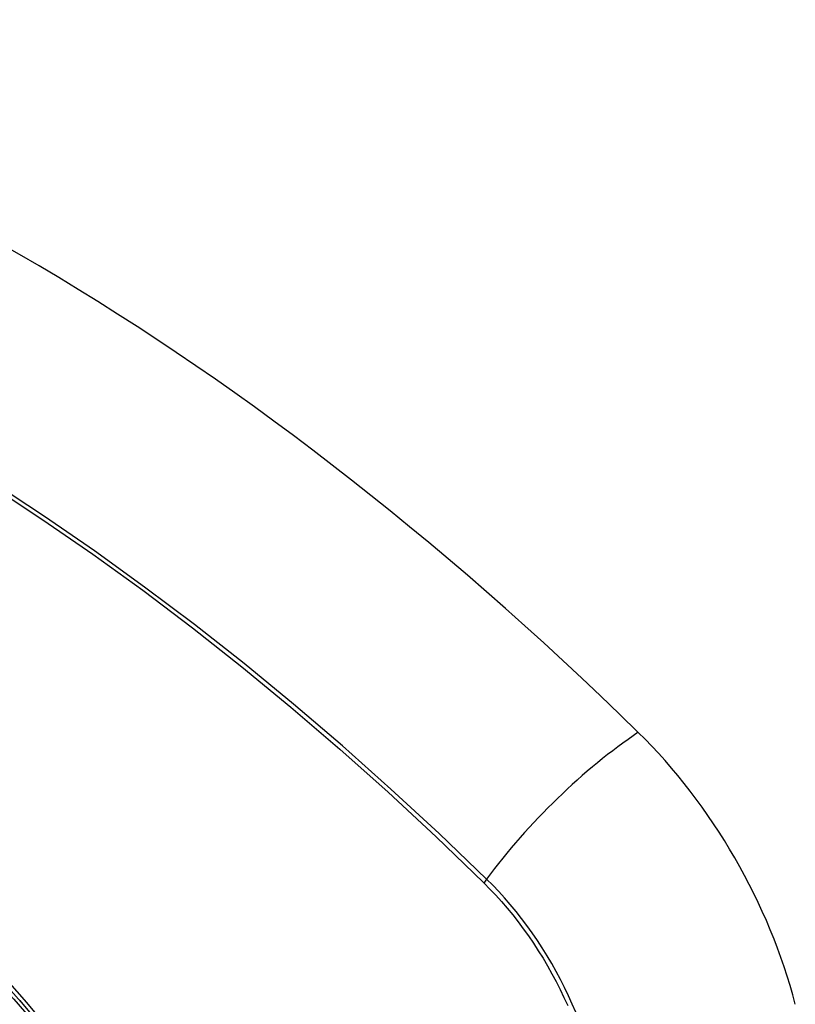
# Model space of a CAD drawing. Header units: inches. Extents: x 532.5 to 626.4, y 205.4 to 289.5.
# Tile 70 of 92: x 624.591 to 624.971, y 221.135 to 221.618. Entities that reach past the tile are written whole.
import ezdxf

# ---------------------------------------------------------------- set-up
doc = ezdxf.new("R2010")
doc.units = ezdxf.units.IN
doc.header["$MEASUREMENT"] = 0
doc.layers.add('Visible Edges(ANSI)', color=7, linetype='Continuous', lineweight=25)
doc.layers.add('Visible Tangent Edges(ANSI)', color=7, linetype='Continuous', lineweight=25)

msp = doc.modelspace()

# ---------------------------------------------------------------- linework, layer by layer
at = {"layer": 'Visible Edges(ANSI)', "flags": 128}
msp.add_lwpolyline([(624.59132, 221.13734), (624.6097, 221.11528), (624.62711, 221.09211), (624.64352, 221.06787), (624.6588, 221.04275), (624.67285, 221.01693), (624.68557, 220.99059), (624.69688, 220.96388), (624.70672, 220.93695)], dxfattribs=at)
at = {"layer": 'Visible Edges(ANSI)'}
for centre, major_axis, start_param, end_param in [((624.59119, 220.44057), (-0.64835, 1.12588), 5.16346, 5.835982), ((624.48645, 220.94352), (0.15718, -0.27294), 2.362013, 7.062765), ((624.85298, 221.15577), (0.08841, -0.15353), 1.123593, 2.021867)]:
    msp.add_ellipse(centre, major_axis=major_axis, ratio=0.578093, start_param=start_param, end_param=end_param, dxfattribs=at)
msp.add_ellipse((624.48297, 220.94152), major_axis=(-0.15963, 0.2772), ratio=0.578093, dxfattribs=at)
at = {"layer": 'Visible Tangent Edges(ANSI)'}
msp.add_line((624.81845, 221.19518), (624.81878, 221.19485), dxfattribs=at)
at = {"layer": 'Visible Tangent Edges(ANSI)', "flags": 128}
for points in [[(624.57818, 221.38893), (624.60268, 221.37284), (624.62716, 221.35595), (624.65158, 221.3383), (624.67591, 221.3199), (624.70013, 221.30078), (624.72419, 221.28095), (624.74809, 221.26046), (624.77178, 221.23931), (624.79524, 221.21755), (624.81845, 221.19518)], [(624.82003, 221.19679), (624.79671, 221.21915), (624.77315, 221.24091), (624.74935, 221.26206), (624.72536, 221.28255), (624.70119, 221.30237), (624.67689, 221.32148), (624.65247, 221.33988), (624.62797, 221.35753), (624.60341, 221.37442), (624.57884, 221.39053)], [(624.60766, 221.12085), (624.5948, 221.13634), (624.58154, 221.15118), (624.56793, 221.16532), (624.55401, 221.17871), (624.53987, 221.19126), (624.52554, 221.20296), (624.51107, 221.21376), (624.49648, 221.22365), (624.48182, 221.23259), (624.46713, 221.24055), (624.45249, 221.24748), (624.43796, 221.25335), (624.42359, 221.25816), (624.40942, 221.2619), (624.3955, 221.26456), (624.38186, 221.26612), (624.36856, 221.26659), (624.35565, 221.26594), (624.34319, 221.26421), (624.33123, 221.26139), (624.31979, 221.25751)], [(624.81878, 221.19485), (624.82168, 221.19192), (624.82453, 221.1889), (624.82733, 221.18578), (624.83009, 221.18257), (624.83279, 221.17928), (624.83543, 221.17591), (624.83801, 221.17246), (624.84053, 221.16894), (624.84298, 221.16535), (624.84535, 221.1617), (624.84765, 221.158), (624.84988, 221.15424), (624.85202, 221.15044), (624.85408, 221.14659), (624.85605, 221.14271), (624.85793, 221.13879), (624.85973, 221.13485)], [(624.86371, 221.13154), (624.86198, 221.13559), (624.86016, 221.13963), (624.85824, 221.14363), (624.85623, 221.14761), (624.85413, 221.15154), (624.85194, 221.15544), (624.84967, 221.15928), (624.84731, 221.16307), (624.84487, 221.16679), (624.84236, 221.17046), (624.83978, 221.17405), (624.83713, 221.17756), (624.83442, 221.181), (624.83164, 221.18435), (624.82881, 221.1876), (624.82593, 221.19077), (624.823, 221.19383), (624.82003, 221.19679)]]:
    msp.add_lwpolyline(points, dxfattribs=at)
at = {"layer": 'Visible Tangent Edges(ANSI)'}
for centre, major_axis, ratio, start_param, end_param in [((624.48545, 220.94295), (-0.17285, 0.30015), 0.578093, 5.049711, 10.658253), ((624.87856, 221.20078), (-0.08267, -0.08436), 0.355706, 4.184098, 5.092458), ((624.4854, 220.94292), (-0.1503, 0.261), 0.578093, 4.099688, 6.899754), ((624.82491, 221.19712), (-0.00685, -0.00707), 0.357498, 5.09062, 5.354327)]:
    msp.add_ellipse(centre, major_axis=major_axis, ratio=ratio, start_param=start_param, end_param=end_param, dxfattribs=at)
for centre, major_axis in [((624.48604, 220.94329), (0.17078, -0.29656)), ((624.48307, 220.94158), (-0.16238, 0.28198)), ((624.48297, 220.94152), (0.16178, -0.28094))]:
    msp.add_ellipse(centre, major_axis=major_axis, ratio=0.578093, dxfattribs=at)

doc.saveas('drawing.dxf')
